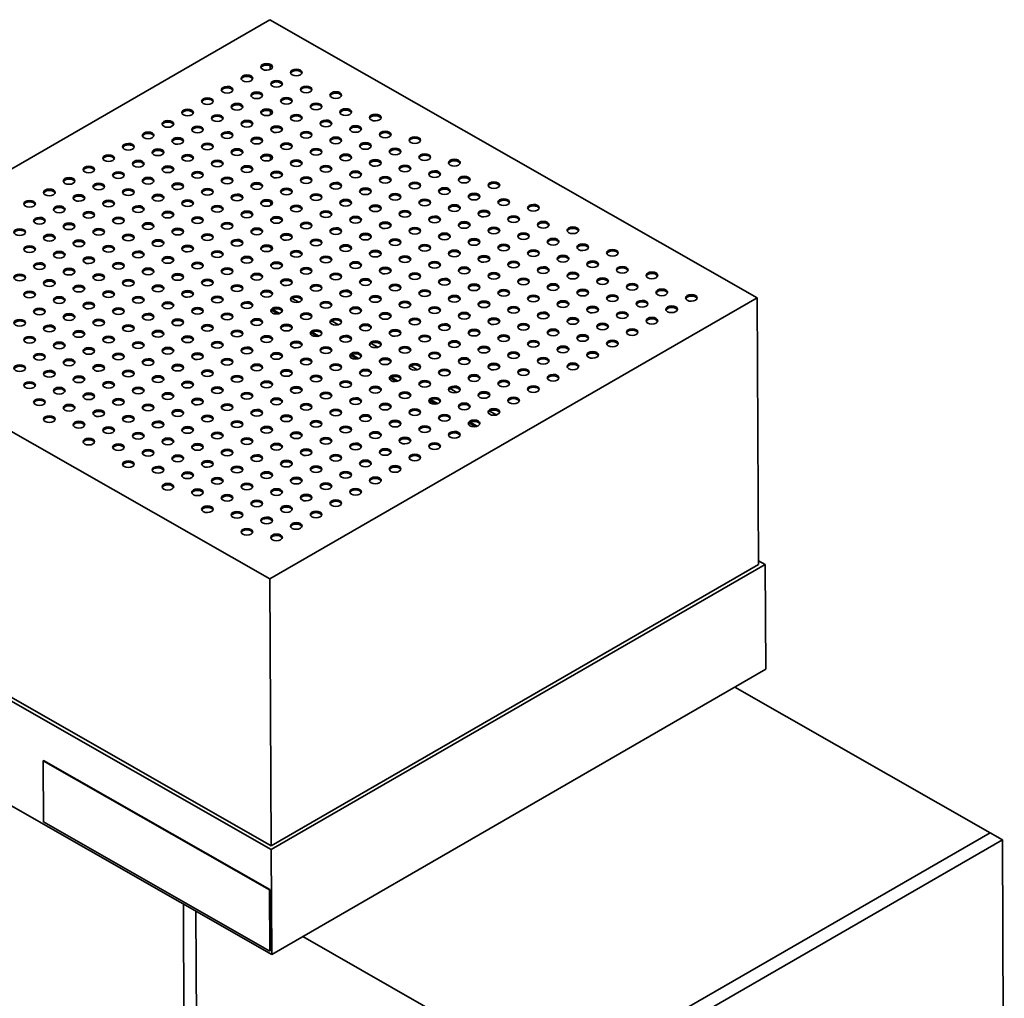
# Model space of a CAD drawing. Header units: millimetres. Extents: x 0 to 5940, y 0 to 4200.
# Tile 5 of 19: x 497 to 1342, y 1294 to 2135. Entities that reach past the tile are written whole.
import ezdxf

# ---------------------------------------------------------------- set-up
doc = ezdxf.new("R2010")
doc.units = ezdxf.units.MM
doc.header["$LTSCALE"] = 10
doc.layers.add('Spigoli visibili(ISO)', color=7, linetype='Continuous', lineweight=35)

msp = doc.modelspace()

# ---------------------------------------------------------------- linework, layer by layer
at = {"layer": 'Spigoli visibili(ISO)'}
for p, q in [((292.966, 1893.629), (711.574, 2135.312)), ((711.574, 2135.312), (1130.174, 1896.427)), ((711.765, 2095.786), (711.782, 2092.444)), ((711.96, 2056.732), (711.976, 2053.57)), ((712.155, 2017.669), (712.17, 2014.705)), ((712.35, 1978.594), (712.364, 1975.852)), ((712.429, 1962.784), (712.431, 1962.411)), ((712.545, 1939.506), (712.557, 1937.012)), ((712.622, 1924.135), (712.627, 1923.131)), ((1130.174, 1896.427), (711.567, 1654.744)), ((730.588, 1895.845), (736.393, 1892.532)), ((1130.174, 1896.427), (1131.318, 1667.151)), ((711.567, 1654.744), (292.966, 1893.629)), ((713.98, 1886.246), (719.877, 1882.881)), ((718.371, 1882.516), (712.993, 1885.584)), ((764.528, 1876.476), (770.334, 1873.163)), ((752.312, 1863.146), (746.934, 1866.215)), ((747.921, 1866.877), (753.818, 1863.512)), ((798.469, 1857.107), (804.274, 1853.794)), ((786.252, 1843.777), (780.874, 1846.846)), ((781.861, 1847.508), (787.758, 1844.143)), ((832.409, 1837.738), (838.215, 1834.425)), ((820.193, 1824.408), (814.815, 1827.477)), ((815.802, 1828.139), (821.699, 1824.774)), ((866.35, 1818.369), (872.155, 1815.056)), ((854.133, 1805.039), (848.756, 1808.108)), ((849.742, 1808.77), (855.639, 1805.405)), ((900.29, 1799), (906.096, 1795.687)), ((888.074, 1785.67), (882.696, 1788.739)), ((883.683, 1789.401), (889.58, 1786.036)), ((712.711, 1422.221), (1136.975, 1667.17)), ((1131.318, 1667.151), (712.711, 1425.468)), ((1136.975, 1667.17), (1131.302, 1670.407)), ((1137.425, 1577.097), (1136.975, 1667.17)), ((288.454, 1664.334), (712.711, 1422.221)), ((712.711, 1425.468), (294.111, 1664.353)), ((711.567, 1654.744), (712.711, 1425.468)), ((713.161, 1332.148), (288.904, 1574.261)), ((1137.425, 1577.097), (713.161, 1332.148)), ((1330.108, 1436.696), (1110.908, 1561.788)), ((517.022, 1498.786), (516.668, 1498.582)), ((516.668, 1498.582), (516.931, 1445.977)), ((711.119, 1387.614), (516.668, 1498.582)), ((711.473, 1387.818), (517.022, 1498.786)), ((516.931, 1445.977), (711.382, 1335.009)), ((1330.108, 1436.696), (958.877, 1222.366)), ((958.877, 1222.366), (1330.108, 1436.696)), ((1340.714, 1430.643), (969.483, 1216.313)), ((1340.714, 1430.643), (1330.108, 1436.696)), ((1342.359, 1101.12), (1340.714, 1430.643)), ((713.161, 1332.148), (712.711, 1422.221)), ((711.473, 1387.818), (711.119, 1387.614)), ((711.382, 1335.009), (711.119, 1387.614)), ((711.735, 1335.213), (711.473, 1387.818)), ((639.282, 966.356), (637.24, 1375.474)), ((647.907, 1369.387), (649.888, 972.479)), ((958.877, 1222.366), (739.677, 1347.457)), ((711.735, 1335.213), (711.382, 1335.009))]:
    msp.add_line(p, q, dxfattribs=at)
for centre in [(708.745, 2094.714), (734.2, 2089.928), (691.774, 2084.916), (717.23, 2080.13), (674.804, 2075.118), (700.259, 2070.332), (742.685, 2075.345), (768.141, 2070.559), (657.833, 2065.32), (725.715, 2065.547), (751.17, 2060.761), (640.862, 2055.522), (683.289, 2060.535), (708.744, 2055.749), (776.626, 2055.976), (623.892, 2045.724), (666.318, 2050.737), (691.774, 2045.951), (734.2, 2050.963), (759.655, 2046.178), (802.081, 2051.19), (606.921, 2035.926), (649.347, 2040.939), (674.803, 2036.153), (717.229, 2041.165), (742.685, 2036.38), (785.111, 2041.392), (810.566, 2036.607), (632.377, 2031.141), (700.259, 2031.367), (768.14, 2031.594), (836.022, 2031.821), (589.951, 2026.128), (615.406, 2021.343), (657.832, 2026.355), (683.288, 2021.57), (725.714, 2026.582), (751.17, 2021.796), (793.596, 2026.809), (819.051, 2022.023), (572.98, 2016.33), (598.436, 2011.545), (640.862, 2016.557), (666.317, 2011.772), (708.744, 2016.784), (734.199, 2011.998), (776.625, 2017.011), (802.081, 2012.225), (844.507, 2017.238), (869.962, 2012.452), (556.01, 2006.532), (581.465, 2001.747), (623.891, 2006.759), (649.347, 2001.974), (691.773, 2006.986), (717.229, 2002.2), (759.655, 2007.213), (785.11, 2002.427), (827.536, 2007.44), (852.992, 2002.654), (539.039, 1996.734), (606.921, 1996.961), (674.802, 1997.188), (742.684, 1997.415), (810.566, 1997.642), (878.447, 1997.869), (903.903, 1993.083), (522.069, 1986.936), (564.495, 1991.949), (589.95, 1987.163), (632.376, 1992.176), (657.832, 1987.39), (700.258, 1992.403), (725.714, 1987.617), (768.14, 1992.629), (793.595, 1987.844), (836.021, 1992.856), (861.477, 1988.071), (505.098, 1977.138), (547.524, 1982.151), (572.98, 1977.365), (615.406, 1982.378), (640.861, 1977.592), (683.287, 1982.605), (708.743, 1977.819), (751.169, 1982.831), (776.625, 1978.046), (819.051, 1983.058), (844.506, 1978.273), (886.932, 1983.285), (912.388, 1978.5), (530.554, 1972.353), (598.435, 1972.58), (623.891, 1967.794), (666.317, 1972.807), (691.772, 1968.021), (734.199, 1973.033), (759.654, 1968.248), (802.08, 1973.26), (827.536, 1968.475), (869.962, 1973.487), (895.417, 1968.702), (937.844, 1973.714), (513.583, 1962.555), (556.009, 1967.567), (581.465, 1962.782), (649.346, 1963.009), (717.228, 1963.236), (785.11, 1963.462), (852.991, 1963.689), (920.873, 1963.916), (496.612, 1952.757), (539.039, 1957.769), (564.494, 1952.984), (606.92, 1957.996), (632.376, 1953.211), (674.802, 1958.223), (700.257, 1953.438), (742.684, 1958.45), (768.139, 1953.664), (810.565, 1958.677), (836.021, 1953.891), (878.447, 1958.904), (903.902, 1954.118), (946.329, 1959.131), (971.784, 1954.345), (522.068, 1947.971), (547.523, 1943.186), (589.95, 1948.198), (615.405, 1943.413), (657.831, 1948.425), (683.287, 1943.64), (725.713, 1948.652), (751.169, 1943.866), (793.595, 1948.879), (819.05, 1944.093), (861.476, 1949.106), (886.932, 1944.32), (929.358, 1949.333), (954.814, 1944.547), (505.097, 1938.173), (572.979, 1938.4), (640.861, 1938.627), (708.742, 1938.854), (734.198, 1934.068), (776.624, 1939.081), (802.08, 1934.295), (844.506, 1939.308), (869.961, 1934.522), (912.387, 1939.535), (937.843, 1934.749), (980.269, 1939.762), (1005.725, 1934.976), (530.553, 1933.388), (556.008, 1928.602), (598.435, 1933.615), (623.89, 1928.829), (666.316, 1933.842), (691.772, 1929.056), (759.654, 1929.283), (827.535, 1929.51), (895.417, 1929.737), (963.299, 1929.964), (513.582, 1923.59), (539.038, 1918.804), (581.464, 1923.817), (606.92, 1919.031), (649.346, 1924.044), (674.801, 1919.258), (717.227, 1924.271), (742.683, 1919.485), (785.109, 1924.497), (810.565, 1919.712), (852.991, 1924.724), (878.446, 1919.939), (920.872, 1924.951), (946.328, 1920.166), (988.754, 1925.178), (1014.21, 1920.392), (496.612, 1913.792), (522.067, 1909.006), (564.493, 1914.019), (589.949, 1909.233), (632.375, 1914.246), (657.831, 1909.46), (700.257, 1914.473), (725.712, 1909.687), (768.139, 1914.699), (793.594, 1909.914), (836.02, 1914.926), (861.476, 1910.141), (903.902, 1915.153), (929.357, 1910.368), (971.784, 1915.38), (997.239, 1910.594), (1039.665, 1915.607), (547.523, 1904.221), (615.405, 1904.448), (683.286, 1904.675), (751.168, 1904.901), (776.624, 1900.116), (819.05, 1905.128), (844.505, 1900.343), (886.931, 1905.355), (912.387, 1900.57), (954.813, 1905.582), (980.269, 1900.797), (1022.695, 1905.809), (1048.15, 1901.023), (505.097, 1899.208), (530.552, 1894.423), (572.978, 1899.435), (598.434, 1894.65), (640.86, 1899.662), (666.316, 1894.877), (708.742, 1899.889), (734.197, 1895.104), (802.079, 1895.33), (869.961, 1895.557), (937.842, 1895.784), (1005.724, 1896.011), (1073.606, 1896.238), (513.582, 1884.625), (556.008, 1889.637), (581.463, 1884.852), (623.89, 1889.864), (649.345, 1885.079), (691.771, 1890.091), (717.227, 1885.306), (759.653, 1890.318), (785.109, 1885.532), (827.535, 1890.545), (852.99, 1885.759), (895.416, 1890.772), (920.872, 1885.986), (963.298, 1890.999), (988.754, 1886.213), (1031.18, 1891.225), (1056.635, 1886.44), (496.611, 1874.827), (539.037, 1879.839), (564.493, 1875.054), (606.919, 1880.066), (632.375, 1875.281), (674.801, 1880.293), (700.256, 1875.508), (742.682, 1880.52), (768.138, 1875.734), (810.564, 1880.747), (836.02, 1875.961), (878.446, 1880.974), (903.901, 1876.188), (946.327, 1881.201), (971.783, 1876.415), (1014.209, 1881.427), (1039.665, 1876.642), (522.067, 1870.041), (589.948, 1870.268), (657.83, 1870.495), (725.712, 1870.722), (793.594, 1870.949), (861.475, 1871.176), (886.931, 1866.39), (929.357, 1871.403), (954.812, 1866.617), (997.239, 1871.63), (1022.694, 1866.844), (505.096, 1860.244), (547.522, 1865.256), (572.978, 1860.47), (615.404, 1865.483), (640.86, 1860.697), (683.286, 1865.71), (708.741, 1860.924), (751.167, 1865.937), (776.623, 1861.151), (819.049, 1866.163), (844.505, 1861.378), (912.386, 1861.605), (980.268, 1861.832), (530.552, 1855.458), (556.007, 1850.672), (598.433, 1855.685), (623.889, 1850.899), (666.315, 1855.912), (691.771, 1851.126), (734.197, 1856.139), (759.652, 1851.353), (802.079, 1856.365), (827.534, 1851.58), (869.96, 1856.592), (895.416, 1851.807), (937.842, 1856.819), (963.297, 1852.034), (1005.724, 1857.046), (513.581, 1845.66), (539.037, 1840.874), (581.463, 1845.887), (606.918, 1841.101), (649.345, 1846.114), (674.8, 1841.328), (717.226, 1846.341), (742.682, 1841.555), (785.108, 1846.567), (810.564, 1841.782), (852.99, 1846.794), (878.445, 1842.009), (920.871, 1847.021), (946.327, 1842.236), (988.753, 1847.248), (496.611, 1835.862), (564.492, 1836.089), (632.374, 1836.316), (700.256, 1836.543), (768.137, 1836.77), (836.019, 1836.996), (903.901, 1837.223), (929.356, 1832.438), (971.782, 1837.45), (522.066, 1831.076), (547.522, 1826.291), (589.948, 1831.303), (615.403, 1826.518), (657.83, 1831.53), (683.285, 1826.745), (725.711, 1831.757), (751.167, 1826.972), (793.593, 1831.984), (819.049, 1827.198), (861.475, 1832.211), (886.93, 1827.425), (954.812, 1827.652), (505.096, 1821.279), (530.551, 1816.493), (572.977, 1821.505), (598.433, 1816.72), (640.859, 1821.732), (666.315, 1816.947), (708.741, 1821.959), (734.196, 1817.174), (776.622, 1822.186), (802.078, 1817.4), (844.504, 1822.413), (869.96, 1817.627), (912.386, 1822.64), (937.841, 1817.854), (556.007, 1811.707), (623.888, 1811.934), (649.344, 1807.149), (691.77, 1812.161), (717.226, 1807.376), (759.652, 1812.388), (785.107, 1807.602), (827.534, 1812.615), (852.989, 1807.829), (895.415, 1812.842), (920.871, 1808.056), (513.581, 1806.695), (539.036, 1801.909), (581.462, 1806.922), (606.918, 1802.136), (674.8, 1802.363), (742.681, 1802.59), (810.563, 1802.817), (878.445, 1803.044), (522.066, 1792.112), (564.492, 1797.124), (589.947, 1792.338), (632.373, 1797.351), (657.829, 1792.565), (700.255, 1797.578), (725.711, 1792.792), (768.137, 1797.805), (793.592, 1793.019), (836.019, 1798.031), (861.474, 1793.246), (903.9, 1798.258), (547.521, 1787.326), (572.977, 1782.54), (615.403, 1787.553), (640.858, 1782.767), (683.285, 1787.78), (708.74, 1782.994), (751.166, 1788.007), (776.622, 1783.221), (819.048, 1788.233), (844.504, 1783.448), (886.93, 1788.46), (598.432, 1777.755), (666.314, 1777.982), (691.77, 1773.196), (734.196, 1778.209), (759.651, 1773.423), (802.077, 1778.435), (827.533, 1773.65), (869.959, 1778.662), (556.006, 1772.742), (581.462, 1767.957), (623.888, 1772.969), (649.343, 1768.184), (717.225, 1768.411), (785.107, 1768.638), (852.989, 1768.864), (606.917, 1763.171), (632.373, 1758.386), (674.799, 1763.398), (700.255, 1758.613), (742.681, 1763.625), (768.136, 1758.84), (810.562, 1763.852), (836.018, 1759.066), (589.947, 1753.373), (615.402, 1748.588), (657.828, 1753.6), (683.284, 1748.815), (725.71, 1753.827), (751.166, 1749.042), (793.592, 1754.054), (819.047, 1749.268), (640.858, 1743.802), (708.74, 1744.029), (776.621, 1744.256), (802.077, 1739.471), (623.887, 1734.004), (666.313, 1739.017), (691.769, 1734.231), (734.195, 1739.244), (759.651, 1734.458), (649.343, 1729.219), (674.798, 1724.433), (717.225, 1729.446), (742.68, 1724.66), (785.106, 1729.673), (657.828, 1714.635), (700.254, 1719.648), (725.71, 1714.862), (768.136, 1719.875), (683.283, 1709.85), (751.165, 1710.077), (708.739, 1705.064), (734.195, 1700.279), (691.768, 1695.266), (717.224, 1690.481)]:
    msp.add_ellipse(centre, major_axis=(-5, -0.025), ratio=0.5740034, dxfattribs=at)
for centre in [(708.751, 2093.486), (734.206, 2088.7), (691.78, 2083.688), (717.236, 2078.902), (674.81, 2073.89), (742.691, 2074.117), (768.147, 2069.331), (657.839, 2064.092), (700.265, 2069.104), (725.721, 2064.319), (640.869, 2054.294), (683.295, 2059.306), (708.75, 2054.521), (751.176, 2059.533), (776.632, 2054.748), (623.898, 2044.496), (666.324, 2049.508), (691.78, 2044.723), (734.206, 2049.735), (759.661, 2044.95), (802.088, 2049.962), (649.354, 2039.71), (717.235, 2039.937), (785.117, 2040.164), (810.573, 2035.379), (606.927, 2034.698), (632.383, 2029.912), (674.809, 2034.925), (700.265, 2030.139), (742.691, 2035.152), (768.146, 2030.366), (836.028, 2030.593), (589.957, 2024.9), (615.412, 2020.114), (657.839, 2025.127), (683.294, 2020.341), (725.72, 2025.354), (751.176, 2020.568), (793.602, 2025.581), (819.058, 2020.795), (572.986, 2015.102), (598.442, 2010.316), (640.868, 2015.329), (666.324, 2010.543), (708.75, 2015.556), (734.205, 2010.77), (776.631, 2015.783), (802.087, 2010.997), (844.513, 2016.009), (869.969, 2011.224), (556.016, 2005.304), (623.897, 2005.531), (691.779, 2005.758), (759.661, 2005.985), (827.542, 2006.211), (539.045, 1995.506), (581.471, 2000.518), (606.927, 1995.733), (649.353, 2000.745), (674.809, 1995.96), (717.235, 2000.972), (742.69, 1996.187), (785.116, 2001.199), (810.572, 1996.414), (852.998, 2001.426), (878.454, 1996.64), (522.075, 1985.708), (564.501, 1990.721), (589.956, 1985.935), (632.382, 1990.947), (657.838, 1986.162), (700.264, 1991.174), (725.72, 1986.389), (768.146, 1991.401), (793.601, 1986.616), (836.027, 1991.628), (861.483, 1986.842), (903.909, 1991.855), (547.53, 1980.923), (615.412, 1981.149), (640.867, 1976.364), (683.294, 1981.376), (708.749, 1976.591), (751.175, 1981.603), (776.631, 1976.818), (819.057, 1981.83), (844.512, 1977.044), (886.939, 1982.057), (912.394, 1977.271), (505.104, 1975.91), (530.56, 1971.125), (572.986, 1976.137), (598.441, 1971.351), (666.323, 1971.578), (734.205, 1971.805), (802.086, 1972.032), (869.968, 1972.259), (937.85, 1972.486), (513.589, 1961.327), (556.015, 1966.339), (581.471, 1961.554), (623.897, 1966.566), (649.352, 1961.78), (691.779, 1966.793), (717.234, 1962.007), (759.66, 1967.02), (785.116, 1962.234), (827.542, 1967.247), (852.997, 1962.461), (895.424, 1967.473), (920.879, 1962.688), (496.619, 1951.529), (539.045, 1956.541), (564.5, 1951.756), (606.926, 1956.768), (632.382, 1951.982), (674.808, 1956.995), (700.264, 1952.209), (742.69, 1957.222), (768.145, 1952.436), (810.571, 1957.449), (836.027, 1952.663), (878.453, 1957.675), (903.909, 1952.89), (946.335, 1957.902), (971.79, 1953.117), (522.074, 1946.743), (589.956, 1946.97), (657.837, 1947.197), (683.293, 1942.411), (725.719, 1947.424), (751.175, 1942.638), (793.601, 1947.651), (819.056, 1942.865), (861.482, 1947.877), (886.938, 1943.092), (929.364, 1948.104), (954.82, 1943.319), (505.104, 1936.945), (547.53, 1941.958), (572.985, 1937.172), (615.411, 1942.184), (640.867, 1937.399), (708.749, 1937.626), (776.63, 1937.853), (844.512, 1938.08), (912.394, 1938.306), (980.275, 1938.533), (530.559, 1932.16), (556.015, 1927.374), (598.441, 1932.387), (623.896, 1927.601), (666.322, 1932.613), (691.778, 1927.828), (734.204, 1932.84), (759.66, 1928.055), (802.086, 1933.067), (827.541, 1928.282), (869.967, 1933.294), (895.423, 1928.508), (937.849, 1933.521), (963.305, 1928.735), (1005.731, 1933.748), (513.589, 1922.362), (539.044, 1917.576), (581.47, 1922.589), (606.926, 1917.803), (649.352, 1922.815), (674.807, 1918.03), (717.234, 1923.042), (742.689, 1918.257), (785.115, 1923.269), (810.571, 1918.484), (852.997, 1923.496), (878.452, 1918.71), (920.879, 1923.723), (946.334, 1918.937), (988.76, 1923.95), (1014.216, 1919.164), (496.618, 1912.564), (564.5, 1912.791), (632.381, 1913.017), (700.263, 1913.244), (768.145, 1913.471), (793.6, 1908.686), (836.026, 1913.698), (861.482, 1908.913), (903.908, 1913.925), (929.364, 1909.139), (971.79, 1914.152), (997.245, 1909.366), (1039.671, 1914.379), (522.074, 1907.778), (547.529, 1902.993), (589.955, 1908.005), (615.411, 1903.219), (657.837, 1908.232), (683.292, 1903.446), (725.719, 1908.459), (751.174, 1903.673), (819.056, 1903.9), (886.937, 1904.127), (954.819, 1904.354), (1022.701, 1904.581), (505.103, 1897.98), (530.559, 1893.195), (572.985, 1898.207), (598.44, 1893.422), (640.866, 1898.434), (666.322, 1893.648), (708.748, 1898.661), (734.204, 1893.875), (776.63, 1898.888), (802.085, 1894.102), (844.511, 1899.115), (869.967, 1894.329), (912.393, 1899.341), (937.849, 1894.556), (980.275, 1899.568), (1005.73, 1894.783), (1048.156, 1899.795), (1073.612, 1895.01), (513.588, 1883.397), (556.014, 1888.409), (581.47, 1883.624), (623.896, 1888.636), (649.351, 1883.85), (691.777, 1888.863), (717.233, 1884.077), (759.659, 1889.09), (785.115, 1884.304), (827.541, 1889.317), (852.996, 1884.531), (895.422, 1889.543), (920.878, 1884.758), (963.304, 1889.77), (988.76, 1884.985), (1031.186, 1889.997), (1056.641, 1885.212), (539.043, 1878.611), (606.925, 1878.838), (674.807, 1879.065), (742.689, 1879.292), (810.57, 1879.519), (836.026, 1874.733), (878.452, 1879.745), (903.907, 1874.96), (946.334, 1879.972), (971.789, 1875.187), (1014.215, 1880.199), (1039.671, 1875.414), (496.617, 1873.599), (522.073, 1868.813), (564.499, 1873.826), (589.955, 1869.04), (632.381, 1874.052), (657.836, 1869.267), (700.262, 1874.279), (725.718, 1869.494), (768.144, 1874.506), (793.6, 1869.721), (861.481, 1869.948), (929.363, 1870.174), (997.245, 1870.401), (505.102, 1859.015), (547.528, 1864.028), (572.984, 1859.242), (615.41, 1864.255), (640.866, 1859.469), (683.292, 1864.481), (708.747, 1859.696), (751.174, 1864.708), (776.629, 1859.923), (819.055, 1864.935), (844.511, 1860.15), (886.937, 1865.162), (912.392, 1860.376), (954.819, 1865.389), (980.274, 1860.603), (1022.7, 1865.616), (530.558, 1854.23), (556.013, 1849.444), (598.44, 1854.457), (623.895, 1849.671), (666.321, 1854.683), (691.777, 1849.898), (734.203, 1854.91), (759.659, 1850.125), (802.085, 1855.137), (827.54, 1850.352), (869.966, 1855.364), (895.422, 1850.578), (937.848, 1855.591), (963.304, 1850.805), (1005.73, 1855.818), (513.587, 1844.432), (581.469, 1844.659), (649.351, 1844.885), (717.232, 1845.112), (785.114, 1845.339), (852.996, 1845.566), (920.877, 1845.793), (946.333, 1841.007), (988.759, 1846.02), (496.617, 1834.634), (539.043, 1839.646), (564.498, 1834.861), (606.925, 1839.873), (632.38, 1835.088), (674.806, 1840.1), (700.262, 1835.314), (742.688, 1840.327), (768.144, 1835.541), (810.57, 1840.554), (836.025, 1835.768), (878.451, 1840.781), (903.907, 1835.995), (971.789, 1836.222), (522.072, 1829.848), (547.528, 1825.063), (589.954, 1830.075), (615.41, 1825.29), (657.836, 1830.302), (683.291, 1825.516), (725.717, 1830.529), (751.173, 1825.743), (793.599, 1830.756), (819.055, 1825.97), (861.481, 1830.983), (886.936, 1826.197), (929.362, 1831.209), (954.818, 1826.424), (505.102, 1820.05), (572.983, 1820.277), (598.439, 1815.492), (640.865, 1820.504), (666.321, 1815.718), (708.747, 1820.731), (734.202, 1815.945), (776.629, 1820.958), (802.084, 1816.172), (844.51, 1821.185), (869.966, 1816.399), (912.392, 1821.411), (937.847, 1816.626), (530.557, 1815.265), (556.013, 1810.479), (623.895, 1810.706), (691.776, 1810.933), (759.658, 1811.16), (827.54, 1811.387), (895.421, 1811.614), (513.587, 1805.467), (539.042, 1800.681), (581.468, 1805.694), (606.924, 1800.908), (649.35, 1805.921), (674.806, 1801.135), (717.232, 1806.147), (742.687, 1801.362), (785.114, 1806.374), (810.569, 1801.589), (852.995, 1806.601), (878.451, 1801.816), (920.877, 1806.828), (522.072, 1790.883), (564.498, 1795.896), (589.953, 1791.11), (632.38, 1796.123), (657.835, 1791.337), (700.261, 1796.349), (725.717, 1791.564), (768.143, 1796.576), (793.599, 1791.791), (836.025, 1796.803), (861.48, 1792.018), (903.906, 1797.03), (547.527, 1786.098), (615.409, 1786.325), (683.291, 1786.551), (708.746, 1781.766), (751.172, 1786.778), (776.628, 1781.993), (819.054, 1787.005), (844.51, 1782.22), (886.936, 1787.232), (572.983, 1781.312), (598.438, 1776.527), (640.865, 1781.539), (666.32, 1776.753), (734.202, 1776.98), (802.084, 1777.207), (869.965, 1777.434), (556.012, 1771.514), (581.468, 1766.729), (623.894, 1771.741), (649.35, 1766.956), (691.776, 1771.968), (717.231, 1767.182), (759.657, 1772.195), (785.113, 1767.409), (827.539, 1772.422), (852.995, 1767.636), (606.923, 1761.943), (632.379, 1757.158), (674.805, 1762.17), (700.261, 1757.384), (742.687, 1762.397), (768.142, 1757.611), (810.569, 1762.624), (836.024, 1757.838), (589.953, 1752.145), (657.835, 1752.372), (725.716, 1752.599), (793.598, 1752.826), (819.054, 1748.04), (615.408, 1747.36), (640.864, 1742.574), (683.29, 1747.586), (708.746, 1742.801), (751.172, 1747.813), (776.627, 1743.028), (623.893, 1732.776), (666.32, 1737.789), (691.775, 1733.003), (734.201, 1738.015), (759.657, 1733.23), (802.083, 1738.242), (649.349, 1727.991), (674.805, 1723.205), (717.231, 1728.217), (742.686, 1723.432), (785.112, 1728.444), (700.26, 1718.419), (768.142, 1718.646), (657.834, 1713.407), (683.29, 1708.622), (725.716, 1713.634), (751.171, 1708.848), (708.745, 1703.836), (734.201, 1699.05), (691.775, 1694.038), (717.23, 1689.252)]:
    msp.add_ellipse(centre, major_axis=(5, 0.025), ratio=0.5740034, start_param=0.2156523, end_param=2.9259403, dxfattribs=at)

doc.saveas('drawing.dxf')
